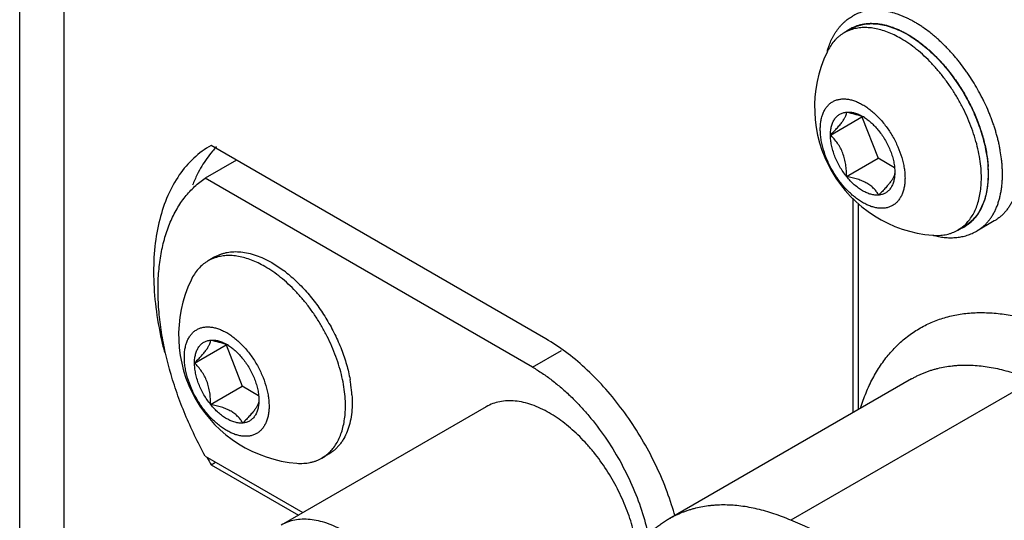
# Model space of a CAD drawing. Header units: inches. Extents: x 0 to 34, y 0 to 22.
# Tile 8 of 124: x 1.2 to 2, y 17.7 to 18.1. Entities that reach past the tile are written whole.
import ezdxf

# ---------------------------------------------------------------- set-up
doc = ezdxf.new("R2010")
doc.units = ezdxf.units.IN
doc.header["$LTSCALE"] = 1.87
doc.header["$MEASUREMENT"] = 0
doc.layers.get('0').update_dxf_attribs({"linetype": 'CONTINUOUS'})
doc.layers.add('02___PRT_ALL_AXES', color=7, linetype='CONTINUOUS')

msp = doc.modelspace()

# ---------------------------------------------------------------- linework, layer by layer
at = {"color": 7, "linetype": 'CONTINUOUS'}
for p, q in [((1.1872, 17.28632), (1.1872, 18.64329)), ((1.22256, 17.2659), (1.22256, 18.62288)), ((1.84626, 18.09605), (1.8409, 18.09296)), ((1.83016, 18.01201), (1.85516, 18.02644)), ((1.85528, 18.02662), (1.85516, 18.02644)), ((1.85516, 18.02644), (1.86792, 17.99356)), ((1.84292, 17.97913), (1.86792, 17.99356)), ((1.88094, 17.98604), (1.86792, 17.99356)), ((1.5939, 17.82796), (1.33437, 17.97781)), ((1.8478, 17.96196), (1.8478, 17.79173)), ((1.85241, 17.79439), (1.85241, 17.95766)), ((1.96009, 17.94391), (1.94617, 17.93587)), ((1.93651, 17.93973), (1.93116, 17.93664)), ((1.34194, 17.91531), (1.33658, 17.91222)), ((1.32584, 17.83127), (1.35084, 17.8457)), ((1.35096, 17.84588), (1.35084, 17.8457)), ((1.35084, 17.8457), (1.3636, 17.81282)), ((1.5939, 17.82796), (1.61687, 17.84122)), ((1.89445, 17.81866), (1.70236, 17.70775)), ((1.3386, 17.79839), (1.3636, 17.81282)), ((1.37662, 17.8053), (1.3636, 17.81282)), ((1.99093, 17.81749), (1.79885, 17.70658)), ((1.33437, 17.75736), (1.41176, 17.71267)), ((1.43219, 17.759), (1.42684, 17.75591))]:
    msp.add_line(p, q, dxfattribs=at)
for centre, radius, start, end in [((1.85611, 18.06659), 0.03043, 108.60337, 119.97354), ((1.86123, 18.07012), 0.03024, 119.99284, 126.10838), ((1.86121, 18.07014), 0.03021, 117.68826, 119.9901), ((1.86126, 18.07006), 0.0303, 115.94678, 117.68875), ((1.91936, 18.03404), 0.10181, 154.54434, 265.46546), ((1.86558, 18.05966), 0.04224, 152.69997, 154.56486), ((1.88805, 18.06176), 0.06268, 163.87263, 165.08751), ((1.82571, 17.98707), 0.12391, 46.85116, 47.11571), ((1.82087, 17.982), 0.13091, 41.46719, 46.82428), ((1.81402, 17.97569), 0.14023, 41.24279, 41.54424), ((1.84061, 17.99167), 0.03792, 66.37531, 66.71572), ((1.83809, 17.99628), 0.03517, 57.2021, 59.9876), ((1.84133, 17.99331), 0.03613, 63.98245, 66.38415), ((1.8599, 17.98058), 0.09553, 3.44724, 3.8088), ((1.86463, 17.98085), 0.09078, 0.04848, 3.46197), ((1.87701, 17.9809), 0.08954, 357.97114, 0.01554), ((1.91594, 17.96298), 0.03042, 300.02771, 311.45394), ((1.9215, 17.96575), 0.03034, 292.47286, 299.97643), ((1.92157, 17.96561), 0.03019, 299.98426, 302.10149), ((1.91468, 17.97503), 0.04261, 265.46418, 267.06984), ((1.92775, 17.9932), 0.06283, 254.92629, 255.9638), ((1.35179, 17.88586), 0.03043, 108.60337, 119.97354), ((1.33315, 17.82011), 0.10559, 52.14444, 53.07412), ((1.41504, 17.85331), 0.10181, 154.54434, 265.46546), ((1.33629, 17.81094), 0.03792, 66.37531, 66.71572), ((1.33377, 17.81554), 0.03517, 57.2021, 59.9876), ((1.33701, 17.81257), 0.03613, 63.98245, 66.38415), ((1.33655, 17.79763), 0.1145, 10.0761, 10.3417), ((1.33943, 17.79813), 0.11157, 8.04169, 10.08045), ((1.3484, 17.79938), 0.10251, 3.67539, 8.05057), ((1.41162, 17.78224), 0.03042, 300.02771, 311.45394)]:
    msp.add_arc(centre, radius, start, end, dxfattribs=at)
for points, knots in [([(1.96655, 17.98092), (1.96655, 17.98192), (1.96652, 17.98392), (1.96638, 17.98696), (1.96614, 17.99004), (1.9657, 17.99424), (1.96507, 17.99848), (1.96426, 18.00275), (1.96357, 18.006), (1.96278, 18.00927), (1.9619, 18.01255), (1.96093, 18.01585), (1.95988, 18.01915), (1.95874, 18.02246), (1.95752, 18.02577), (1.95622, 18.02906), (1.95437, 18.03346), (1.95237, 18.03781), (1.95022, 18.04211), (1.94685, 18.04851), (1.94314, 18.05473), (1.93911, 18.06073), (1.93636, 18.06465), (1.9335, 18.06845), (1.93053, 18.07214), (1.92826, 18.07482), (1.92595, 18.07744), (1.9236, 18.07998), (1.92122, 18.08243), (1.9188, 18.08481), (1.91636, 18.0871), (1.91388, 18.0893), (1.91139, 18.09141), (1.90806, 18.09407), (1.90468, 18.09656), (1.90124, 18.09886), (1.89868, 18.10046), (1.89612, 18.10196), (1.89356, 18.10335), (1.89101, 18.10463), (1.88846, 18.10579), (1.88592, 18.10684), (1.88259, 18.10807), (1.87927, 18.10909), (1.87595, 18.10987), (1.87353, 18.11032), (1.87113, 18.11066), (1.86877, 18.11088), (1.86644, 18.11097), (1.86416, 18.11094), (1.86192, 18.11079), (1.85973, 18.11052), (1.85758, 18.11013), (1.85549, 18.10961), (1.85346, 18.10898), (1.85149, 18.10823), (1.84958, 18.10735), (1.84834, 18.10669), (1.84774, 18.10634)], [0, 0, 0, 0, 0.015186, 0.030653, 0.04639, 0.062385, 0.0951, 0.111803, 0.12872, 0.145841, 0.163155, 0.180646, 0.198302, 0.216107, 0.234047, 0.252105, 0.270267, 0.306836, 0.325213, 0.343629, 0.417326, 0.435686, 0.453986, 0.490336, 0.508356, 0.526253, 0.54401, 0.561612, 0.579046, 0.596298, 0.613355, 0.630204, 0.646832, 0.66323, 0.695288, 0.710934, 0.726313, 0.741418, 0.756245, 0.770788, 0.785046, 0.799017, 0.812702, 0.839215, 0.852058, 0.864632, 0.876948, 0.889015, 0.900847, 0.912461, 0.923873, 0.935103, 0.946174, 0.957108, 0.96793, 0.978668, 0.989348, 1, 1, 1, 1]), ([(1.82783, 18.07918), (1.82826, 18.08065), (1.82921, 18.08352), (1.83067, 18.08699), (1.832, 18.08964), (1.83306, 18.09155), (1.83421, 18.09339), (1.83543, 18.09516), (1.83672, 18.09685), (1.83809, 18.09847), (1.83952, 18.1), (1.84103, 18.10145), (1.84261, 18.10282), (1.84425, 18.10409), (1.84596, 18.10527), (1.84714, 18.106), (1.84774, 18.10634)], [0, 0, 0, 0, 0.133029, 0.262924, 0.32682, 0.390078, 0.452761, 0.514925, 0.576609, 0.63786, 0.698731, 0.759284, 0.819598, 0.879759, 0.939861, 1, 1, 1, 1]), ([(1.84626, 18.09605), (1.847, 18.09648), (1.84852, 18.09727), (1.8509, 18.09826), (1.85337, 18.09906), (1.85683, 18.09988), (1.86138, 18.10039), (1.86708, 18.10019), (1.873, 18.09919), (1.87909, 18.09742), (1.88529, 18.09488), (1.88935, 18.09275), (1.89139, 18.09158)], [0, 0, 0, 0, 0.053914, 0.108086, 0.162769, 0.218203, 0.332117, 0.451454, 0.577348, 0.71054, 0.851445, 1, 1, 1, 1]), ([(1.848, 18.09731), (1.84873, 18.09767), (1.84985, 18.09816), (1.85139, 18.09873), (1.85296, 18.09924), (1.85498, 18.09976), (1.85706, 18.10014), (1.85875, 18.10035), (1.86004, 18.10047), (1.86135, 18.10054), (1.86313, 18.10057), (1.86539, 18.1005), (1.86814, 18.10023), (1.87095, 18.09979), (1.8738, 18.09916), (1.87668, 18.09837), (1.8796, 18.09739), (1.88254, 18.09625), (1.88551, 18.09493), (1.88848, 18.09345), (1.89044, 18.09237), (1.89143, 18.0918)], [0, 0, 0, 0, 0.053666, 0.080652, 0.107773, 0.162516, 0.218112, 0.246293, 0.274756, 0.303522, 0.332609, 0.391814, 0.452503, 0.514783, 0.578742, 0.644441, 0.711925, 0.781221, 0.85234, 0.925274, 1, 1, 1, 1]), ([(1.8409, 18.09296), (1.84024, 18.09257), (1.83893, 18.09175), (1.83706, 18.09036), (1.83529, 18.08882), (1.83305, 18.08657), (1.8305, 18.08336), (1.82881, 18.08053), (1.82804, 18.07903)], [0, 0, 0, 0, 0.120344, 0.241164, 0.362921, 0.486057, 0.737963, 1, 1, 1, 1]), ([(1.88603, 18.08849), (1.88429, 18.08949), (1.88081, 18.09134), (1.8755, 18.09364), (1.87027, 18.09539), (1.86515, 18.09658), (1.86016, 18.09719), (1.85535, 18.09722), (1.85075, 18.09668), (1.84781, 18.09591), (1.8464, 18.09544)], [0, 0, 0, 0, 0.145756, 0.285097, 0.418003, 0.544653, 0.665432, 0.780967, 0.892122, 1, 1, 1, 1]), ([(1.89139, 18.09158), (1.8932, 18.09053), (1.89683, 18.08825), (1.90212, 18.08442), (1.90734, 18.08011), (1.91245, 18.07538), (1.91741, 18.07025), (1.92382, 18.06286), (1.93124, 18.05287), (1.93899, 18.04), (1.94438, 18.02871), (1.94796, 18.0195), (1.95024, 18.01261), (1.95211, 18.00576), (1.95309, 18.00119), (1.9535, 17.99892)], [0, 0, 0, 0, 0.054889, 0.111936, 0.170939, 0.231707, 0.294021, 0.357621, 0.487525, 0.619118, 0.749951, 0.814346, 0.877663, 0.93963, 1, 1, 1, 1]), ([(1.89143, 18.0918), (1.89303, 18.09088), (1.89541, 18.0894), (1.89851, 18.08727), (1.90165, 18.08498), (1.90474, 18.08253), (1.90778, 18.07992), (1.90928, 18.07855), (1.91003, 18.07786)], [0, 0, 0, 0, 0.238211, 0.360443, 0.484667, 0.738791, 0.868557, 1, 1, 1, 1]), ([(1.94985, 17.97795), (1.94985, 17.98042), (1.94963, 17.98547), (1.9487, 17.99315), (1.94717, 18.00104), (1.94505, 18.00906), (1.94237, 18.01713), (1.93915, 18.02518), (1.93542, 18.03313), (1.93122, 18.0409), (1.92659, 18.04843), (1.92157, 18.05563), (1.91621, 18.06244), (1.91056, 18.06879), (1.90467, 18.07463), (1.89861, 18.0799), (1.89243, 18.08454), (1.88817, 18.08725), (1.88603, 18.08849)], [0, 0, 0, 0, 0.055838, 0.114199, 0.174814, 0.237401, 0.301614, 0.367075, 0.433379, 0.500107, 0.56683, 0.633119, 0.698555, 0.762735, 0.825284, 0.885865, 0.944182, 1, 1, 1, 1]), ([(1.91946, 18.06814), (1.92197, 18.06526), (1.92559, 18.06078), (1.93009, 18.05451), (1.93331, 18.04964), (1.93635, 18.04463), (1.94016, 18.03782), (1.94357, 18.03082), (1.94654, 18.0237), (1.94854, 18.01835), (1.95029, 18.01299), (1.9518, 18.00766), (1.95305, 18.00237), (1.95405, 17.99715), (1.95478, 17.99201), (1.9551, 17.98861), (1.95521, 17.98693)], [0, 0, 0, 0, 0.127024, 0.191474, 0.256307, 0.321343, 0.3864, 0.515826, 0.579861, 0.643203, 0.705684, 0.767143, 0.827428, 0.886411, 0.943975, 1, 1, 1, 1]), ([(1.82209, 18.01667), (1.82209, 18.0179), (1.82219, 18.02032), (1.82267, 18.02381), (1.82334, 18.02655), (1.82403, 18.02859), (1.82481, 18.03048), (1.82597, 18.03266), (1.82767, 18.03497), (1.82965, 18.03692), (1.83189, 18.03848), (1.83436, 18.03963), (1.83704, 18.04037), (1.83989, 18.04069), (1.84236, 18.04061), (1.84438, 18.04034), (1.8465, 18.03992), (1.84921, 18.03913), (1.85247, 18.03779), (1.85576, 18.03607), (1.85905, 18.03398), (1.8623, 18.03153), (1.86549, 18.02876), (1.86859, 18.02569), (1.87156, 18.02234), (1.87534, 18.01754), (1.87958, 18.01107), (1.88373, 18.00284), (1.88635, 17.99572), (1.88786, 17.99003), (1.88866, 17.98588), (1.88915, 17.98184), (1.88927, 17.97918), (1.88927, 17.97788)], [0, 0, 0, 0, 0.030985, 0.060382, 0.088168, 0.101486, 0.114441, 0.139335, 0.163098, 0.18605, 0.208577, 0.231104, 0.254055, 0.277818, 0.30271, 0.315665, 0.328984, 0.356767, 0.38615, 0.417141, 0.449689, 0.483696, 0.519022, 0.555494, 0.592915, 0.631064, 0.708569, 0.786077, 0.861623, 0.8981, 0.933432, 0.967456, 1, 1, 1, 1]), ([(1.83016, 18.01201), (1.83114, 18.01298), (1.83301, 18.01489), (1.83526, 18.0173), (1.83691, 18.01918), (1.83803, 18.02051), (1.83905, 18.0218), (1.83994, 18.02301), (1.84071, 18.02416), (1.84136, 18.02523), (1.84188, 18.02622), (1.8424, 18.02738), (1.84274, 18.02847), (1.8429, 18.02948), (1.84292, 18.02994), (1.84292, 18.03016)], [0, 0, 0, 0, 0.182835, 0.355895, 0.437452, 0.514834, 0.587369, 0.654453, 0.715636, 0.770904, 0.820422, 0.864618, 0.939203, 0.970986, 1, 1, 1, 1]), ([(1.83016, 18.01201), (1.83016, 18.01325), (1.83029, 18.01565), (1.83093, 18.01907), (1.83199, 18.02213), (1.83324, 18.02437), (1.83444, 18.0259), (1.83541, 18.02691), (1.83648, 18.02779), (1.83762, 18.02855), (1.83885, 18.02916), (1.84059, 18.02981), (1.84198, 18.03007), (1.84292, 18.03016)], [0, 0, 0, 0, 0.151816, 0.293075, 0.424046, 0.546035, 0.604385, 0.661396, 0.717478, 0.773087, 0.828705, 0.884814, 1, 1, 1, 1]), ([(1.84292, 18.03016), (1.84391, 18.03024), (1.846, 18.03021), (1.84918, 18.0296), (1.85246, 18.02844), (1.8546, 18.02736), (1.85568, 18.02674)], [0, 0, 0, 0, 0.223376, 0.463282, 0.721965, 1, 1, 1, 1]), ([(1.84292, 18.03016), (1.84404, 18.02994), (1.84625, 18.02948), (1.8495, 18.02866), (1.85262, 18.02769), (1.85463, 18.02692), (1.8556, 18.02651)], [0, 0, 0, 0, 0.258242, 0.512267, 0.76023, 1, 1, 1, 1]), ([(1.85714, 18.02585), (1.85815, 18.02519), (1.86017, 18.02375), (1.86306, 18.02129), (1.86584, 18.0185), (1.86759, 18.01648), (1.86844, 18.01542)], [0, 0, 0, 0, 0.234913, 0.481003, 0.736752, 1, 1, 1, 1]), ([(1.85568, 17.95849), (1.85455, 17.95914), (1.85231, 17.96057), (1.84905, 17.96301), (1.84586, 17.96579), (1.84169, 17.96993), (1.83683, 17.97576), (1.83178, 17.98347), (1.82762, 17.99171), (1.825, 17.99883), (1.8235, 18.00452), (1.8227, 18.00867), (1.82221, 18.01271), (1.82209, 18.01537), (1.82209, 18.01667)], [0, 0, 0, 0, 0.055837, 0.114197, 0.174806, 0.237385, 0.366989, 0.499971, 0.632956, 0.762574, 0.825159, 0.88578, 0.944158, 1, 1, 1, 1]), ([(1.86844, 18.01542), (1.86941, 18.01421), (1.87127, 18.0117), (1.87377, 18.00772), (1.87597, 18.00356), (1.87782, 17.9993), (1.8793, 17.995), (1.88037, 17.99075), (1.88103, 17.9866), (1.88119, 17.98387), (1.88119, 17.98254)], [0, 0, 0, 0, 0.129832, 0.2612, 0.392529, 0.52238, 0.649298, 0.771938, 0.889176, 1, 1, 1, 1]), ([(1.84292, 17.97913), (1.84292, 17.98069), (1.84283, 17.98383), (1.84236, 17.98852), (1.84146, 17.99312), (1.84006, 17.99755), (1.83815, 18.00169), (1.8358, 18.00548), (1.83312, 18.00891), (1.83116, 18.011), (1.83016, 18.01201)], [0, 0, 0, 0, 0.129454, 0.25903, 0.388165, 0.515926, 0.641266, 0.763624, 0.883054, 1, 1, 1, 1]), ([(1.84292, 17.97913), (1.84195, 17.98034), (1.84009, 17.98285), (1.83759, 17.98683), (1.83539, 17.99099), (1.83354, 17.99525), (1.83206, 17.99954), (1.83098, 18.0038), (1.83032, 18.00795), (1.83016, 18.01068), (1.83016, 18.01201)], [0, 0, 0, 0, 0.129832, 0.2612, 0.392529, 0.52238, 0.649298, 0.771938, 0.889176, 1, 1, 1, 1]), ([(1.9535, 17.99892), (1.95411, 17.99561), (1.955, 17.98911), (1.95536, 17.97957), (1.9547, 17.97063), (1.95302, 17.96243), (1.95033, 17.95511), (1.94724, 17.94975), (1.94431, 17.94607), (1.94192, 17.94363), (1.93933, 17.9415), (1.93747, 17.94029), (1.93651, 17.93973)], [0, 0, 0, 0, 0.154377, 0.300303, 0.437063, 0.564443, 0.68285, 0.793433, 0.846439, 0.898291, 0.949348, 1, 1, 1, 1]), ([(1.88119, 17.98254), (1.88119, 17.98208), (1.88111, 17.98136), (1.88085, 17.98037), (1.88056, 17.97952), (1.88015, 17.97861), (1.87963, 17.97761), (1.87899, 17.97654), (1.87822, 17.9754), (1.87732, 17.97418), (1.87631, 17.9729), (1.87519, 17.97157), (1.87354, 17.96969), (1.87129, 17.96728), (1.86941, 17.96537), (1.86844, 17.96439)], [0, 0, 0, 0, 0.060838, 0.096166, 0.135598, 0.17976, 0.229211, 0.284413, 0.345544, 0.412581, 0.485062, 0.562395, 0.64393, 0.817073, 1, 1, 1, 1]), ([(1.88119, 17.98254), (1.88119, 17.9813), (1.88106, 17.9789), (1.88043, 17.97548), (1.87937, 17.97242), (1.87812, 17.97018), (1.87692, 17.96865), (1.87594, 17.96764), (1.87488, 17.96675), (1.87373, 17.966), (1.87251, 17.96538), (1.87076, 17.96474), (1.86937, 17.96448), (1.86844, 17.96439)], [0, 0, 0, 0, 0.151816, 0.293075, 0.424046, 0.546035, 0.604385, 0.661396, 0.717478, 0.773087, 0.828705, 0.884814, 1, 1, 1, 1]), ([(1.98047, 17.98896), (1.98047, 17.98766), (1.98042, 17.9851), (1.98017, 17.98131), (1.97975, 17.97763), (1.97917, 17.97408), (1.97842, 17.97066), (1.97752, 17.96738), (1.97662, 17.96476), (1.97582, 17.96274), (1.97498, 17.96079), (1.97383, 17.95847), (1.9723, 17.95582), (1.97061, 17.95336), (1.96878, 17.95107), (1.96681, 17.94898), (1.96471, 17.94708), (1.96247, 17.94537), (1.96089, 17.94437), (1.96009, 17.94391)], [0, 0, 0, 0, 0.07519, 0.148526, 0.219953, 0.289433, 0.356977, 0.42263, 0.486454, 0.51771, 0.548543, 0.608984, 0.667912, 0.725479, 0.781869, 0.837284, 0.891949, 0.946103, 1, 1, 1, 1]), ([(1.85568, 17.96781), (1.85453, 17.96848), (1.85225, 17.96998), (1.84898, 17.97262), (1.84583, 17.97569), (1.84387, 17.97794), (1.84292, 17.97913)], [0, 0, 0, 0, 0.232041, 0.477481, 0.734312, 1, 1, 1, 1]), ([(1.8591, 17.97373), (1.85795, 17.9744), (1.85548, 17.97561), (1.85153, 17.97705), (1.8473, 17.97822), (1.8444, 17.97884), (1.84292, 17.97913)], [0, 0, 0, 0, 0.232782, 0.479621, 0.736559, 1, 1, 1, 1]), ([(1.88927, 17.97788), (1.88927, 17.97664), (1.88917, 17.97423), (1.88869, 17.97074), (1.88802, 17.968), (1.88732, 17.96596), (1.88654, 17.96407), (1.88538, 17.96189), (1.88368, 17.95958), (1.8817, 17.95763), (1.87947, 17.95607), (1.877, 17.95491), (1.87432, 17.95417), (1.87147, 17.95386), (1.869, 17.95394), (1.86698, 17.95421), (1.86486, 17.95463), (1.86215, 17.95542), (1.85889, 17.95675), (1.85675, 17.95787), (1.85568, 17.95849)], [0, 0, 0, 0, 0.074285, 0.144759, 0.211368, 0.243296, 0.274352, 0.33403, 0.390995, 0.446015, 0.500018, 0.554021, 0.609041, 0.666006, 0.725683, 0.756738, 0.788666, 0.855266, 0.925721, 1, 1, 1, 1]), ([(1.93607, 17.94018), (1.93719, 17.94116), (1.93932, 17.94333), (1.94209, 17.94704), (1.94446, 17.95122), (1.94642, 17.95584), (1.94795, 17.96087), (1.94905, 17.96627), (1.94971, 17.97201), (1.94985, 17.97594), (1.94985, 17.97795)], [0, 0, 0, 0, 0.107855, 0.219002, 0.334541, 0.455335, 0.581991, 0.714908, 0.854285, 1, 1, 1, 1]), ([(1.93761, 17.94004), (1.93832, 17.94049), (1.9397, 17.94144), (1.94166, 17.94303), (1.9435, 17.9448), (1.94522, 17.94673), (1.94682, 17.94882), (1.94829, 17.95108), (1.94963, 17.95348), (1.95063, 17.95559), (1.95136, 17.95735), (1.95206, 17.95918), (1.95284, 17.96155), (1.95363, 17.9645), (1.95428, 17.96758), (1.95479, 17.97077), (1.95515, 17.97407), (1.95537, 17.97746), (1.95542, 17.97976), (1.95542, 17.98092)], [0, 0, 0, 0, 0.053767, 0.107884, 0.162586, 0.218093, 0.274611, 0.332325, 0.391398, 0.451971, 0.482861, 0.514168, 0.578069, 0.643752, 0.711268, 0.780646, 0.851901, 0.925033, 1, 1, 1, 1]), ([(1.94617, 17.93587), (1.94693, 17.93631), (1.94843, 17.93726), (1.95056, 17.93886), (1.95258, 17.94064), (1.95447, 17.94259), (1.95624, 17.94472), (1.95787, 17.94701), (1.95938, 17.94946), (1.96075, 17.95207), (1.96198, 17.95483), (1.96306, 17.95772), (1.96401, 17.96076), (1.96481, 17.96393), (1.96546, 17.96722), (1.96596, 17.97063), (1.96632, 17.97414), (1.96645, 17.97652), (1.9665, 17.97773)], [0, 0, 0, 0, 0.0545, 0.109234, 0.164435, 0.220321, 0.2771, 0.334963, 0.394079, 0.454595, 0.516635, 0.580307, 0.645698, 0.712879, 0.781902, 0.852781, 0.925493, 1, 1, 1, 1]), ([(1.86844, 17.96439), (1.86744, 17.9643), (1.86536, 17.96433), (1.86218, 17.96494), (1.8589, 17.9661), (1.85675, 17.96719), (1.85568, 17.96781)], [0, 0, 0, 0, 0.223376, 0.463282, 0.721965, 1, 1, 1, 1]), ([(1.86844, 17.96439), (1.86793, 17.96527), (1.8668, 17.96702), (1.86472, 17.96949), (1.86215, 17.9718), (1.86016, 17.97312), (1.8591, 17.97373)], [0, 0, 0, 0, 0.227478, 0.466876, 0.72307, 1, 1, 1, 1]), ([(1.9125, 17.93247), (1.91419, 17.93238), (1.91752, 17.93241), (1.92161, 17.93301), (1.92472, 17.93383), (1.92769, 17.93485), (1.92981, 17.93586), (1.93116, 17.93664)], [0, 0, 0, 0, 0.262209, 0.514177, 0.637314, 0.759057, 1, 1, 1, 1]), ([(1.91252, 17.93225), (1.91401, 17.93188), (1.91699, 17.93125), (1.92147, 17.93068), (1.92518, 17.93053), (1.92809, 17.93062), (1.93024, 17.93079), (1.93237, 17.93106), (1.93446, 17.93143), (1.93652, 17.93191), (1.93854, 17.93249), (1.94052, 17.93318), (1.94246, 17.93397), (1.94434, 17.93486), (1.94557, 17.93552), (1.94617, 17.93587)], [0, 0, 0, 0, 0.13312, 0.26306, 0.390201, 0.45289, 0.515052, 0.576729, 0.637966, 0.698819, 0.759353, 0.819647, 0.87979, 0.939875, 1, 1, 1, 1]), ([(1.33658, 17.91222), (1.33587, 17.91181), (1.33448, 17.91093), (1.33182, 17.90892), (1.32877, 17.90597), (1.32561, 17.9018), (1.32388, 17.8987), (1.32311, 17.89707)], [0, 0, 0, 0, 0.119795, 0.240127, 0.484273, 0.736488, 1, 1, 1, 1]), ([(1.34194, 17.91531), (1.34268, 17.91574), (1.3442, 17.91653), (1.34658, 17.91753), (1.34905, 17.91833), (1.35251, 17.91914), (1.35706, 17.91965), (1.36276, 17.91945), (1.36868, 17.91846), (1.37477, 17.91668), (1.38097, 17.91415), (1.38503, 17.91202), (1.38707, 17.91084)], [0, 0, 0, 0, 0.053914, 0.108086, 0.162769, 0.218203, 0.332117, 0.451454, 0.577348, 0.71054, 0.851445, 1, 1, 1, 1]), ([(1.38171, 17.90775), (1.37997, 17.90876), (1.37649, 17.91061), (1.37118, 17.91291), (1.36595, 17.91466), (1.36083, 17.91584), (1.35584, 17.91646), (1.35103, 17.91649), (1.34643, 17.91594), (1.34349, 17.91518), (1.34208, 17.9147)], [0, 0, 0, 0, 0.145756, 0.285097, 0.418003, 0.544653, 0.665432, 0.780967, 0.892122, 1, 1, 1, 1]), ([(1.44553, 17.79722), (1.44553, 17.79969), (1.44531, 17.80474), (1.44438, 17.81242), (1.44285, 17.8203), (1.44073, 17.82832), (1.43805, 17.83639), (1.43483, 17.84444), (1.4311, 17.85239), (1.4269, 17.86017), (1.42227, 17.86769), (1.41725, 17.87489), (1.41189, 17.8817), (1.40624, 17.88806), (1.40035, 17.89389), (1.39429, 17.89916), (1.38811, 17.9038), (1.38385, 17.90652), (1.38171, 17.90775)], [0, 0, 0, 0, 0.055838, 0.114199, 0.174814, 0.237401, 0.301614, 0.367075, 0.433379, 0.500107, 0.56683, 0.633119, 0.698555, 0.762735, 0.825284, 0.885865, 0.944182, 1, 1, 1, 1]), ([(1.38707, 17.91084), (1.38869, 17.90991), (1.39193, 17.90789), (1.39504, 17.90569), (1.39658, 17.90452)], [0, 0, 0, 0, 0.491256, 1, 1, 1, 1]), ([(1.39795, 17.90348), (1.40109, 17.90104), (1.40725, 17.89568), (1.41582, 17.88663), (1.42379, 17.87654), (1.43098, 17.86562), (1.43726, 17.85411), (1.44248, 17.84224), (1.44654, 17.83026), (1.44845, 17.82218), (1.44918, 17.81818)], [0, 0, 0, 0, 0.117683, 0.240829, 0.367889, 0.497145, 0.626778, 0.754955, 0.879904, 1, 1, 1, 1]), ([(1.85403, 17.79547), (1.85468, 17.79756), (1.85605, 17.80168), (1.85836, 17.80768), (1.86089, 17.81346), (1.86365, 17.819), (1.86663, 17.82429), (1.86983, 17.82933), (1.87324, 17.83411), (1.87686, 17.83862), (1.88068, 17.84287), (1.8847, 17.84683), (1.88892, 17.85051), (1.89332, 17.85391), (1.89791, 17.85701), (1.90267, 17.85982), (1.9076, 17.86232), (1.9127, 17.86453), (1.91795, 17.86642), (1.92335, 17.86801), (1.9289, 17.86929), (1.93458, 17.87026), (1.94039, 17.87091), (1.94632, 17.87125), (1.95236, 17.87127), (1.95851, 17.87098), (1.96476, 17.87038), (1.97109, 17.86946), (1.9775, 17.86823), (1.98399, 17.86669), (1.99054, 17.86485), (1.99715, 17.86269), (2.0038, 17.86024), (2.00822, 17.85842), (2.01043, 17.85746)], [0, 0, 0, 0, 0.033793, 0.066899, 0.099346, 0.131168, 0.1624, 0.193087, 0.223275, 0.253017, 0.282371, 0.3114, 0.340168, 0.368744, 0.397201, 0.425611, 0.454047, 0.482582, 0.511289, 0.540236, 0.569492, 0.599118, 0.629174, 0.659714, 0.690787, 0.722437, 0.754704, 0.78762, 0.821214, 0.855509, 0.890524, 0.926272, 0.962764, 1, 1, 1, 1]), ([(1.31777, 17.83593), (1.31777, 17.83717), (1.31787, 17.83958), (1.31835, 17.84307), (1.31902, 17.84581), (1.31971, 17.84786), (1.32049, 17.84974), (1.32165, 17.85192), (1.32335, 17.85423), (1.32533, 17.85618), (1.32757, 17.85774), (1.33004, 17.8589), (1.33272, 17.85964), (1.33557, 17.85996), (1.33804, 17.85987), (1.34006, 17.8596), (1.34218, 17.85918), (1.34489, 17.85839), (1.34815, 17.85706), (1.35144, 17.85534), (1.35473, 17.85324), (1.35798, 17.8508), (1.36117, 17.84803), (1.36427, 17.84495), (1.36724, 17.84161), (1.37102, 17.8368), (1.37526, 17.83034), (1.37941, 17.82211), (1.38203, 17.81499), (1.38354, 17.80929), (1.38434, 17.80514), (1.38483, 17.8011), (1.38495, 17.79844), (1.38495, 17.79715)], [0, 0, 0, 0, 0.030985, 0.060382, 0.088168, 0.101486, 0.114441, 0.139335, 0.163098, 0.18605, 0.208577, 0.231104, 0.254055, 0.277818, 0.30271, 0.315665, 0.328984, 0.356767, 0.38615, 0.417141, 0.449689, 0.483696, 0.519022, 0.555494, 0.592915, 0.631064, 0.708569, 0.786077, 0.861623, 0.8981, 0.933432, 0.967456, 1, 1, 1, 1]), ([(1.3386, 17.84942), (1.33959, 17.84951), (1.34168, 17.84948), (1.34486, 17.84887), (1.34814, 17.84771), (1.35028, 17.84662), (1.35136, 17.846)], [0, 0, 0, 0, 0.223376, 0.463282, 0.721965, 1, 1, 1, 1]), ([(1.32584, 17.83127), (1.32682, 17.83224), (1.32869, 17.83416), (1.33094, 17.83657), (1.33259, 17.83844), (1.33371, 17.83978), (1.33473, 17.84106), (1.33562, 17.84228), (1.33639, 17.84342), (1.33704, 17.84449), (1.33756, 17.84549), (1.33808, 17.84665), (1.33842, 17.84773), (1.33858, 17.84874), (1.3386, 17.8492), (1.3386, 17.84942)], [0, 0, 0, 0, 0.182835, 0.355895, 0.437452, 0.514834, 0.587369, 0.654453, 0.715636, 0.770904, 0.820422, 0.864618, 0.939203, 0.970986, 1, 1, 1, 1]), ([(1.32584, 17.83127), (1.32584, 17.83251), (1.32597, 17.83491), (1.32661, 17.83833), (1.32767, 17.84139), (1.32892, 17.84363), (1.33012, 17.84516), (1.33109, 17.84617), (1.33216, 17.84706), (1.3333, 17.84781), (1.33453, 17.84843), (1.33627, 17.84907), (1.33766, 17.84934), (1.3386, 17.84942)], [0, 0, 0, 0, 0.151816, 0.293075, 0.424046, 0.546035, 0.604385, 0.661396, 0.717478, 0.773087, 0.828705, 0.884814, 1, 1, 1, 1]), ([(1.3386, 17.84942), (1.33972, 17.8492), (1.34193, 17.84874), (1.34518, 17.84792), (1.3483, 17.84696), (1.35031, 17.84619), (1.35128, 17.84577)], [0, 0, 0, 0, 0.258242, 0.512267, 0.76023, 1, 1, 1, 1]), ([(1.35282, 17.84511), (1.35383, 17.84446), (1.35585, 17.84301), (1.35874, 17.84055), (1.36152, 17.83777), (1.36327, 17.83574), (1.36412, 17.83469)], [0, 0, 0, 0, 0.234913, 0.481003, 0.736752, 1, 1, 1, 1]), ([(1.35136, 17.77776), (1.35023, 17.77841), (1.34799, 17.77983), (1.34473, 17.78228), (1.34154, 17.78505), (1.33737, 17.7892), (1.33251, 17.79502), (1.32746, 17.80274), (1.3233, 17.81097), (1.32068, 17.81809), (1.31918, 17.82378), (1.31838, 17.82793), (1.31789, 17.83197), (1.31777, 17.83463), (1.31777, 17.83593)], [0, 0, 0, 0, 0.055837, 0.114197, 0.174806, 0.237385, 0.366989, 0.499971, 0.632956, 0.762574, 0.825159, 0.88578, 0.944158, 1, 1, 1, 1]), ([(1.36412, 17.83469), (1.36509, 17.83348), (1.36695, 17.83096), (1.36945, 17.82698), (1.37165, 17.82283), (1.3735, 17.81857), (1.37498, 17.81427), (1.37605, 17.81001), (1.37671, 17.80586), (1.37687, 17.80313), (1.37687, 17.80181)], [0, 0, 0, 0, 0.129832, 0.2612, 0.392529, 0.52238, 0.649298, 0.771938, 0.889176, 1, 1, 1, 1]), ([(1.3386, 17.79839), (1.3386, 17.79996), (1.33851, 17.8031), (1.33804, 17.80778), (1.33714, 17.81238), (1.33574, 17.81681), (1.33383, 17.82095), (1.33148, 17.82474), (1.3288, 17.82817), (1.32684, 17.83027), (1.32584, 17.83127)], [0, 0, 0, 0, 0.129454, 0.25903, 0.388165, 0.515926, 0.641266, 0.763624, 0.883054, 1, 1, 1, 1]), ([(1.3386, 17.79839), (1.33763, 17.7996), (1.33577, 17.80211), (1.33327, 17.80609), (1.33107, 17.81025), (1.32922, 17.81451), (1.32774, 17.81881), (1.32666, 17.82307), (1.326, 17.82722), (1.32584, 17.82995), (1.32584, 17.83127)], [0, 0, 0, 0, 0.129832, 0.2612, 0.392529, 0.52238, 0.649298, 0.771938, 0.889176, 1, 1, 1, 1]), ([(1.5939, 17.82796), (1.59652, 17.82644), (1.60177, 17.82316), (1.60943, 17.81764), (1.61699, 17.81148), (1.6244, 17.8047), (1.63161, 17.79735), (1.64096, 17.78679), (1.65183, 17.77249), (1.6633, 17.75404), (1.67298, 17.73466), (1.68062, 17.71485), (1.68432, 17.70137), (1.68576, 17.69467)], [0, 0, 0, 0, 0.054781, 0.111652, 0.170424, 0.23092, 0.29294, 0.356244, 0.485639, 0.616972, 0.747961, 0.876344, 1, 1, 1, 1]), ([(1.89445, 17.81866), (1.89526, 17.81913), (1.89688, 17.82003), (1.89938, 17.8213), (1.90192, 17.82247), (1.9045, 17.82356), (1.90714, 17.82457), (1.90981, 17.82548), (1.91253, 17.8263), (1.91623, 17.82728), (1.92096, 17.82828), (1.92578, 17.82897), (1.9297, 17.82935), (1.9337, 17.8296), (1.9388, 17.82969), (1.94501, 17.82943), (1.95133, 17.8288), (1.95775, 17.82781), (1.96427, 17.82646), (1.97086, 17.82476), (1.97752, 17.82269), (1.98424, 17.82027), (1.9887, 17.81845), (1.99093, 17.81749)], [0, 0, 0, 0, 0.027884, 0.055792, 0.083748, 0.111774, 0.139894, 0.168131, 0.196506, 0.225043, 0.282673, 0.34119, 0.370831, 0.400748, 0.461466, 0.523464, 0.586845, 0.651695, 0.71809, 0.786093, 0.855744, 0.927049, 1, 1, 1, 1]), ([(1.4507, 17.80595), (1.45087, 17.80329), (1.45098, 17.79809), (1.45041, 17.79052), (1.44911, 17.78349), (1.44709, 17.77706), (1.44479, 17.77221), (1.44261, 17.76873), (1.44083, 17.76635), (1.4389, 17.76418), (1.43681, 17.76222), (1.43458, 17.76048), (1.433, 17.75947), (1.43219, 17.759)], [0, 0, 0, 0, 0.150784, 0.293441, 0.427806, 0.554102, 0.673007, 0.730083, 0.785798, 0.840381, 0.894088, 0.947195, 1, 1, 1, 1]), ([(1.35136, 17.78708), (1.35021, 17.78774), (1.34793, 17.78924), (1.34466, 17.79189), (1.34151, 17.79495), (1.33955, 17.79721), (1.3386, 17.79839)], [0, 0, 0, 0, 0.232041, 0.477481, 0.734312, 1, 1, 1, 1]), ([(1.35478, 17.793), (1.35363, 17.79366), (1.35116, 17.79487), (1.34721, 17.79631), (1.34298, 17.79748), (1.34008, 17.79811), (1.3386, 17.79839)], [0, 0, 0, 0, 0.232782, 0.479621, 0.736559, 1, 1, 1, 1]), ([(1.38495, 17.79715), (1.38495, 17.79591), (1.38485, 17.7935), (1.38437, 17.79), (1.3837, 17.78726), (1.383, 17.78522), (1.38222, 17.78333), (1.38106, 17.78115), (1.37936, 17.77884), (1.37738, 17.7769), (1.37515, 17.77533), (1.37268, 17.77418), (1.37, 17.77344), (1.36715, 17.77312), (1.36468, 17.77321), (1.36266, 17.77348), (1.36054, 17.77389), (1.35783, 17.77468), (1.35457, 17.77602), (1.35243, 17.77714), (1.35136, 17.77776)], [0, 0, 0, 0, 0.074285, 0.144759, 0.211368, 0.243296, 0.274352, 0.33403, 0.390995, 0.446015, 0.500018, 0.554021, 0.609041, 0.666006, 0.725683, 0.756738, 0.788666, 0.855266, 0.925721, 1, 1, 1, 1]), ([(1.37687, 17.80181), (1.37687, 17.80135), (1.37679, 17.80062), (1.37653, 17.79963), (1.37624, 17.79879), (1.37583, 17.79787), (1.37531, 17.79688), (1.37467, 17.79581), (1.3739, 17.79466), (1.373, 17.79345), (1.37199, 17.79217), (1.37087, 17.79083), (1.36922, 17.78895), (1.36697, 17.78654), (1.36509, 17.78463), (1.36412, 17.78366)], [0, 0, 0, 0, 0.060838, 0.096166, 0.135598, 0.17976, 0.229211, 0.284413, 0.345544, 0.412581, 0.485062, 0.562395, 0.64393, 0.817073, 1, 1, 1, 1]), ([(1.37687, 17.80181), (1.37687, 17.80056), (1.37674, 17.79816), (1.37611, 17.79474), (1.37505, 17.79168), (1.3738, 17.78945), (1.3726, 17.78791), (1.37162, 17.7869), (1.37056, 17.78602), (1.36941, 17.78527), (1.36819, 17.78465), (1.36644, 17.784), (1.36505, 17.78374), (1.36412, 17.78366)], [0, 0, 0, 0, 0.151816, 0.293075, 0.424046, 0.546035, 0.604385, 0.661396, 0.717478, 0.773087, 0.828705, 0.884814, 1, 1, 1, 1]), ([(1.43175, 17.75944), (1.43287, 17.76043), (1.435, 17.76259), (1.43777, 17.7663), (1.44014, 17.77048), (1.4421, 17.7751), (1.44363, 17.78013), (1.44473, 17.78553), (1.44539, 17.79127), (1.44553, 17.79521), (1.44553, 17.79722)], [0, 0, 0, 0, 0.107855, 0.219002, 0.334541, 0.455335, 0.581991, 0.714908, 0.854285, 1, 1, 1, 1]), ([(1.36412, 17.78366), (1.36312, 17.78357), (1.36104, 17.7836), (1.35786, 17.78421), (1.35458, 17.78537), (1.35243, 17.78646), (1.35136, 17.78708)], [0, 0, 0, 0, 0.223376, 0.463282, 0.721965, 1, 1, 1, 1]), ([(1.36412, 17.78366), (1.36361, 17.78453), (1.36248, 17.78628), (1.3604, 17.78876), (1.35783, 17.79106), (1.35584, 17.79238), (1.35478, 17.793)], [0, 0, 0, 0, 0.227478, 0.466876, 0.72307, 1, 1, 1, 1]), ([(1.40699, 17.75181), (1.40879, 17.75167), (1.41234, 17.75161), (1.4167, 17.75216), (1.42001, 17.75297), (1.42238, 17.75376), (1.42467, 17.75473), (1.42613, 17.7555), (1.42684, 17.75591)], [0, 0, 0, 0, 0.263397, 0.515547, 0.638477, 0.75986, 0.880194, 1, 1, 1, 1]), ([(1.79885, 17.70658), (1.79661, 17.70754), (1.79215, 17.70937), (1.78543, 17.71178), (1.77877, 17.71385), (1.77218, 17.71556), (1.76566, 17.7169), (1.75924, 17.71789), (1.75292, 17.71852), (1.74671, 17.71878), (1.74162, 17.71869), (1.73761, 17.71844), (1.73369, 17.71807), (1.72887, 17.71737), (1.72414, 17.71637), (1.72045, 17.71539), (1.71773, 17.71457), (1.71505, 17.71366), (1.71242, 17.71266), (1.70983, 17.71156), (1.70729, 17.71039), (1.7048, 17.70912), (1.70317, 17.70822), (1.70236, 17.70775)], [0, 0, 0, 0, 0.072951, 0.144256, 0.213907, 0.28191, 0.348305, 0.413155, 0.476536, 0.538534, 0.599251, 0.629169, 0.65881, 0.717327, 0.774957, 0.803494, 0.831869, 0.860106, 0.888226, 0.916252, 0.944208, 0.972116, 1, 1, 1, 1]), ([(1.70236, 17.70775), (1.70131, 17.70715), (1.69924, 17.70589), (1.69622, 17.70388), (1.69328, 17.70174), (1.69042, 17.69948), (1.68766, 17.69709), (1.68498, 17.69458), (1.6824, 17.69195), (1.6799, 17.68921), (1.67751, 17.68635), (1.67521, 17.68338), (1.67301, 17.68031), (1.6702, 17.67606), (1.66693, 17.67048), (1.66344, 17.66343), (1.66036, 17.65602), (1.65769, 17.64826), (1.65543, 17.64019), (1.65359, 17.63181), (1.65215, 17.62314), (1.65113, 17.61421), (1.65052, 17.60504), (1.65039, 17.59884), (1.65039, 17.59571)], [0, 0, 0, 0, 0.028052, 0.056108, 0.084194, 0.11234, 0.140571, 0.168913, 0.197389, 0.226018, 0.25482, 0.283811, 0.313009, 0.342433, 0.402027, 0.462745, 0.524707, 0.588019, 0.652768, 0.719027, 0.786861, 0.856314, 0.927375, 1, 1, 1, 1]), ([(2.73001, 17.16894), (2.71078, 17.18283), (2.67228, 17.21029), (2.59516, 17.2639), (2.5176, 17.31571), (2.43964, 17.36566), (2.38133, 17.40196), (2.323, 17.43722), (2.26466, 17.47144), (2.20631, 17.5046), (2.14798, 17.53671), (2.08967, 17.56775), (2.01231, 17.60753), (1.93475, 17.64533), (1.85703, 17.68107), (1.81823, 17.6982), (1.79885, 17.70658)], [0, 0, 0, 0, 0.066069, 0.131688, 0.261541, 0.325765, 0.389513, 0.452782, 0.515567, 0.577862, 0.639666, 0.700974, 0.761784, 0.881899, 0.941204, 1, 1, 1, 1])]:
    msp.add_open_spline(points, degree=3, knots=knots, dxfattribs=at)
at = {"layer": '02___PRT_ALL_AXES', "color": 7, "linetype": 'CONTINUOUS'}
for p, q in [((1.6045, 17.85041), (1.33898, 18.00372)), ((1.35912, 17.99209), (1.33437, 17.97781)), ((1.5572, 17.79665), (1.39457, 17.70275)), ((1.33898, 17.75062), (1.34252, 17.75266)), ((1.33898, 17.75062), (1.40823, 17.71063))]:
    msp.add_line(p, q, dxfattribs=at)
for centre, radius, start, end in [((1.41479, 17.93762), 0.0969, 149.19324, 153.59862), ((1.42366, 17.93316), 0.10682, 153.57249, 158.4844), ((1.59338, 17.91479), 0.30088, 192.5344, 194.48127), ((1.66365, 17.93887), 0.3753, 209.14727, 210.10615), ((1.48597, 17.64855), 0.22928, 15.5082, 17.85938)]:
    msp.add_arc(centre, radius, start, end, dxfattribs=at)
for points, knots in [([(1.33898, 18.00372), (1.33406, 18.00092), (1.32469, 17.99399), (1.31307, 17.9804), (1.30399, 17.96383), (1.29757, 17.94464), (1.29388, 17.92318), (1.29295, 17.89981), (1.29479, 17.87494), (1.29776, 17.85807), (1.29967, 17.84949)], [0, 0, 0, 0, 0.100139, 0.203839, 0.313811, 0.432121, 0.559963, 0.697587, 0.844602, 1, 1, 1, 1]), ([(1.34315, 18.00258), (1.34207, 18.00145), (1.33778, 17.99668), (1.33405, 17.99141), (1.33156, 17.98725)], [0, 0, 0, 0, 0.244828, 1, 1, 1, 1]), ([(1.33437, 17.75736), (1.3314, 17.76277), (1.32578, 17.7737), (1.3183, 17.79043), (1.31184, 17.80732), (1.30648, 17.82422), (1.30226, 17.84097), (1.2992, 17.85744), (1.29735, 17.87349), (1.29671, 17.88897), (1.29729, 17.90376), (1.29909, 17.91773), (1.3021, 17.93075), (1.3063, 17.94271), (1.31165, 17.95352), (1.31812, 17.96307), (1.32565, 17.97127), (1.33138, 17.97581), (1.33437, 17.97781)], [0, 0, 0, 0, 0.077583, 0.154557, 0.230445, 0.304848, 0.377374, 0.447667, 0.515421, 0.580388, 0.642391, 0.701334, 0.757226, 0.81019, 0.86048, 0.908495, 0.954786, 1, 1, 1, 1]), ([(1.7042, 17.71887), (1.69976, 17.73265), (1.68828, 17.75965), (1.66508, 17.79635), (1.64134, 17.8229), (1.62061, 17.84016), (1.60989, 17.8473), (1.6045, 17.85041)], [0, 0, 0, 0, 0.258146, 0.519828, 0.771059, 0.88907, 1, 1, 1, 1]), ([(1.60721, 17.7917), (1.60495, 17.793), (1.60045, 17.79536), (1.59358, 17.79817), (1.58683, 17.80014), (1.58027, 17.80124), (1.57396, 17.80146), (1.56796, 17.80079), (1.56232, 17.79923), (1.55884, 17.7976), (1.5572, 17.79665)], [0, 0, 0, 0, 0.148568, 0.289515, 0.422735, 0.548646, 0.668007, 0.781943, 0.89199, 1, 1, 1, 1]), ([(1.67676, 17.68459), (1.676, 17.68982), (1.67374, 17.70047), (1.66848, 17.71622), (1.66142, 17.7318), (1.65276, 17.74673), (1.64436, 17.75835), (1.63705, 17.76695), (1.63139, 17.77292), (1.62554, 17.77843), (1.61955, 17.78342), (1.61347, 17.78786), (1.6093, 17.79049), (1.60721, 17.7917)], [0, 0, 0, 0, 0.12067, 0.247487, 0.378134, 0.510048, 0.640586, 0.704556, 0.767241, 0.828356, 0.887665, 0.944955, 1, 1, 1, 1]), ([(1.44457, 17.69779), (1.44232, 17.6991), (1.43781, 17.70145), (1.43095, 17.70427), (1.4242, 17.70623), (1.41764, 17.70733), (1.41133, 17.70755), (1.40532, 17.70688), (1.39969, 17.70533), (1.39621, 17.70369), (1.39457, 17.70275)], [0, 0, 0, 0, 0.148558, 0.289514, 0.422738, 0.548646, 0.668006, 0.781944, 0.89199, 1, 1, 1, 1])]:
    msp.add_open_spline(points, degree=3, knots=knots, dxfattribs=at)

doc.saveas('drawing.dxf')
